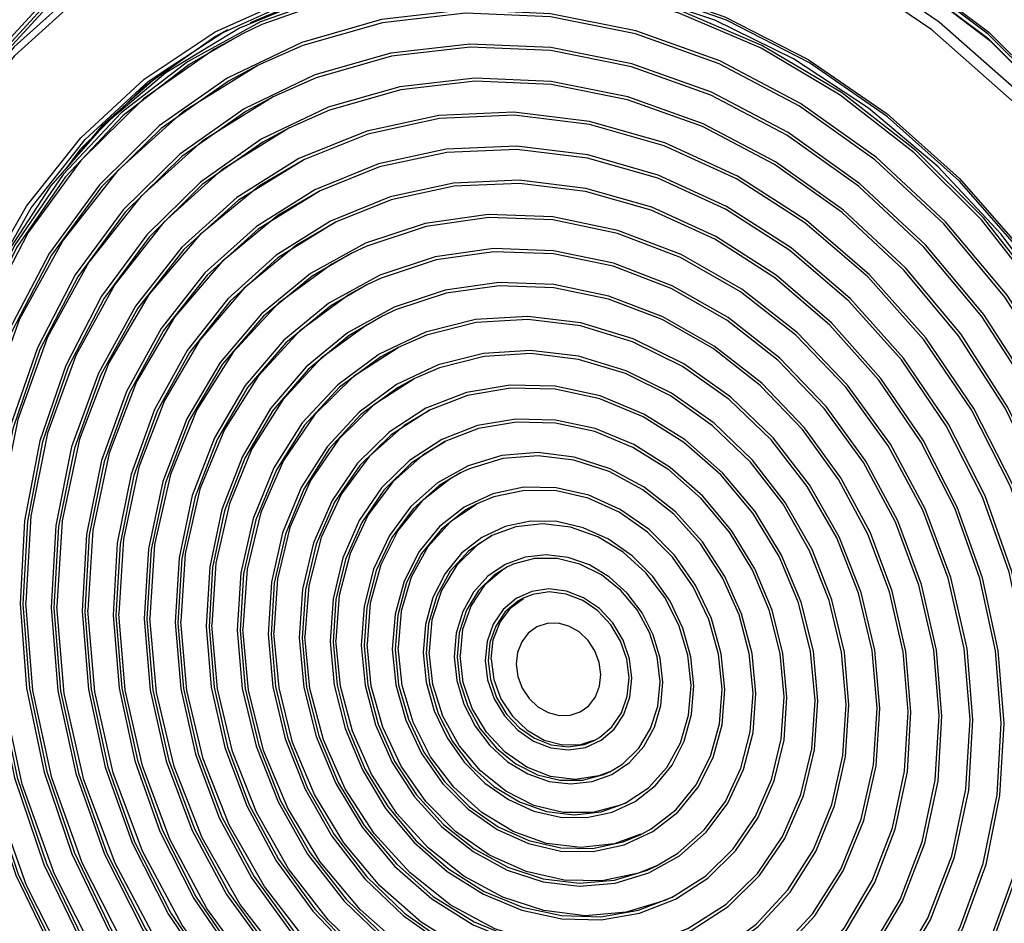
# Model space of a CAD drawing. Header units: millimetres. Extents: x 26456 to 27930, y -18123 to -17119.
# Tile 12 of 96: x 26722 to 26784, y -18042 to -17986. Entities that reach past the tile are written whole.
import ezdxf

# ---------------------------------------------------------------- set-up
doc = ezdxf.new("R2010")
doc.units = ezdxf.units.MM
for name, color, linetype in [('LJ-Y31201-03SOLIDLINE', 7, 'Continuous'), ('LJ-Y31201-18SOLIDLINE', 7, 'Continuous'), ('Y31201-Y31202-PP-20_2SOLIDLINE', 7, 'Continuous')]:
    doc.layers.add(name, color=color, linetype=linetype)

msp = doc.modelspace()

# ---------------------------------------------------------------- linework, layer by layer
at = {"layer": 'LJ-Y31201-03SOLIDLINE', "color": 7}
for points in [[(26755.563, -17973.894), (26762.788, -17975.369), (26769.865, -17978), (26776.632, -17981.729), (26782.937, -17986.472), (26788.637, -17992.122), (26793.6, -17998.55), (26797.714, -18005.611), (26800.883, -18013.141), (26803.038, -18020.975)], [(26755.847, -17974.44), (26762.978, -17975.895), (26769.962, -17978.492), (26776.64, -17982.171), (26782.86, -17986.85), (26788.483, -17992.422), (26793.379, -17998.76), (26797.437, -18005.722), (26800.567, -18013.147), (26802.696, -18020.869)], [(26804.004, -18028.872), (26802.915, -18020.95), (26800.766, -18013.15), (26797.606, -18005.649), (26793.507, -17998.616), (26788.563, -17992.213), (26782.884, -17986.584), (26776.601, -17981.858), (26769.856, -17978.141), (26762.802, -17975.517)], [(26803.752, -18028.68), (26802.683, -18020.898), (26800.579, -18013.231), (26797.486, -18005.853), (26793.474, -17998.932), (26788.635, -17992.622), (26783.075, -17987.065), (26776.92, -17982.387), (26770.309, -17978.691), (26763.388, -17976.063)], [(26718.808, -17989.677), (26723.561, -17984.514), (26729.061, -17980.297)], [(26719.07, -17989.701), (26723.809, -17984.552), (26729.294, -17980.347)], [(26724.174, -17984.403), (26719.436, -17989.553), (26715.552, -17995.529), (26714.881, -17997.049)]]:
    msp.add_lwpolyline(points, dxfattribs=at)
at = {"layer": 'LJ-Y31201-18SOLIDLINE', "color": 7}
for p, q in [((26739.489, -17984.38), (26734.635, -17986.561)), ((26735.088, -17986.312), (26734.333, -17986.74)), ((26734.333, -17986.74), (26729.799, -17989.925))]:
    msp.add_line(p, q, dxfattribs=at)
for points in [[(26755.264, -17976.062), (26748.985, -17975.766), (26742.827, -17976.413), (26736.913, -17977.993), (26731.352, -17980.478), (26726.248, -17983.819), (26721.697, -17987.956), (26717.782, -17992.811), (26714.578, -17998.293), (26712.144, -18004.301), (26710.524, -18010.722)], [(26778.445, -18074.066), (26780.899, -18072.836), (26786.051, -18069.463), (26790.645, -18065.286), (26794.596, -18060.385), (26797.83, -18054.85), (26800.287, -18048.786), (26801.922, -18042.303), (26802.703, -18035.524), (26802.616, -18028.575), (26801.664, -18021.585), (26799.863, -18014.684), (26797.247, -18008.002), (26793.865, -18001.661), (26789.779, -17995.781), (26785.067, -17990.471), (26779.816, -17985.83), (26774.123, -17981.944), (26768.095, -17978.887), (26761.843, -17976.713), (26755.485, -17975.465)], [(26756.52, -18076.927), (26762.798, -18077.223), (26768.956, -18076.576), (26774.871, -18074.996), (26780.432, -18072.512), (26785.535, -18069.17), (26790.087, -18065.033), (26794.001, -18060.178), (26797.205, -18054.696), (26799.64, -18048.688), (26801.259, -18042.267), (26802.033, -18035.552), (26801.947, -18028.668), (26801.003, -18021.743), (26799.219, -18014.907), (26796.627, -18008.287), (26793.276, -18002.006), (26789.229, -17996.182), (26784.561, -17990.922), (26779.358, -17986.325), (26773.718, -17982.477), (26767.746, -17979.448), (26761.554, -17977.296), (26755.264, -17976.062)], [(26734.313, -17986.447), (26739.195, -17984.236), (26744.394, -17982.826), (26749.811, -17982.244), (26755.344, -17982.501), (26760.887, -17983.593), (26766.335, -17985.498), (26771.585, -17988.181), (26776.537, -17991.591), (26781.098, -17995.662), (26785.181, -18000.318), (26788.708, -18005.471), (26791.613, -18011.022), (26793.841, -18016.867), (26795.349, -18022.894)], [(26795.974, -18028.942), (26795.22, -18022.889), (26793.724, -18016.903), (26791.515, -18011.097), (26788.634, -18005.582), (26785.136, -18000.461), (26781.087, -17995.831), (26776.563, -17991.78), (26771.651, -17988.385), (26766.442, -17985.709), (26761.035, -17983.803), (26755.533, -17982.704), (26750.038, -17982.433), (26744.657, -17982.995), (26739.489, -17984.38)], [(26726.299, -17983.211), (26721.68, -17987.375), (26717.702, -17992.267), (26714.44, -17997.797), (26711.956, -18003.861), (26710.296, -18010.347)], [(26715.615, -18019.18), (26716.225, -18013.257), (26717.587, -18007.579), (26719.675, -18002.26), (26722.451, -17997.4), (26725.86, -17993.092), (26729.839, -17989.418), (26734.313, -17986.447)], [(26734.862, -17986.459), (26730.943, -17989.013), (26727.215, -17992.32), (26724.942, -17995.018)], [(26715.955, -18019.161), (26716.562, -18013.265), (26717.917, -18007.619), (26719.994, -18002.33), (26722.755, -17997.498), (26726.145, -17993.215), (26730.103, -17989.561), (26734.635, -17986.561)], [(26729.799, -17989.925), (26725.808, -17993.848), (26724.98, -17994.974)]]:
    msp.add_lwpolyline(points, dxfattribs=at)
at = {"layer": 'Y31201-Y31202-PP-20_2SOLIDLINE', "color": 7}
msp.add_line((26737.238, -17985.992), (26735.993, -17986.58), dxfattribs=at)
for points in [[(26755.368, -17982.975), (26750.169, -17982.713), (26745.069, -17983.201), (26740.154, -17984.429), (26735.831, -17986.213)], [(26750.103, -17982.436), (26745.31, -17982.941), (26740.208, -17984.305), (26736.507, -17985.876)], [(26795.468, -18029.848), (26795.136, -18025.385), (26793.962, -18019.463), (26792.078, -18013.671), (26789.521, -18008.118), (26786.337, -18002.908), (26782.586, -17998.136), (26778.338, -17993.894), (26773.671, -17990.258), (26768.674, -17987.297), (26763.438, -17985.067), (26758.062, -17983.608), (26752.645, -17982.949), (26747.289, -17983.1), (26742.093, -17984.06), (26737.154, -17985.81)], [(26795.3, -18029.939), (26794.961, -18025.39), (26793.792, -18019.494), (26791.917, -18013.728), (26789.371, -18008.2), (26786.201, -18003.013), (26782.467, -17998.263), (26778.238, -17994.039), (26773.592, -17990.42), (26768.617, -17987.472), (26763.404, -17985.252), (26758.052, -17983.8), (26752.66, -17983.143), (26747.327, -17983.294), (26742.154, -17984.249), (26737.238, -17985.992)], [(26795.659, -18029.745), (26795.362, -18025.62), (26794.276, -18019.914), (26792.532, -18014.321), (26790.162, -18008.935), (26787.206, -18003.85), (26783.715, -17999.152), (26779.748, -17994.922), (26775.373, -17991.232), (26770.665, -17988.145), (26765.704, -17985.714), (26760.576, -17983.981), (26755.368, -17982.975)], [(26793.63, -18031.091), (26793.173, -18025.183), (26791.957, -18019.301), (26790.007, -18013.565), (26787.362, -18008.093), (26784.076, -18002.995), (26780.217, -17998.376), (26775.863, -17994.329), (26771.102, -17990.936), (26766.032, -17988.268), (26760.755, -17986.378), (26755.379, -17985.305), (26750.013, -17985.07), (26744.767, -17985.678), (26739.748, -17987.117), (26735.057, -17989.358), (26730.791, -17992.355), (26727.035, -17996.047), (26723.867, -18000.359), (26721.351, -18005.202), (26719.537, -18010.479), (26718.464, -18016.083), (26718.153, -18021.898)], [(26737.154, -17985.81), (26732.564, -17988.318), (26728.409, -17991.537), (26724.765, -17995.408), (26721.702, -17999.857), (26719.275, -18004.803), (26717.531, -18010.153), (26716.501, -18015.807)], [(26793.453, -18031.07), (26792.998, -18025.189), (26791.787, -18019.334), (26789.846, -18013.626), (26787.214, -18008.179), (26783.944, -18003.105), (26780.103, -17998.508), (26775.769, -17994.48), (26771.031, -17991.103), (26765.984, -17988.448), (26760.732, -17986.566), (26755.381, -17985.498), (26750.041, -17985.264), (26744.82, -17985.87), (26739.824, -17987.302), (26736.972, -17988.55)], [(26735.831, -17986.213), (26731.212, -17989.01), (26727.338, -17992.285), (26723.953, -17996.146), (26721.115, -18000.525), (26718.873, -18005.349), (26717.263, -18010.534), (26716.316, -18015.992)], [(26735.996, -17986.586), (26734.265, -17987.522), (26729.798, -17990.66), (26725.866, -17994.525), (26722.549, -17999.039), (26719.914, -18004.11), (26718.016, -18009.635), (26716.893, -18015.501), (26716.567, -18021.589)], [(26735.993, -17986.58), (26732.668, -17988.488), (26728.531, -17991.693), (26724.904, -17995.547), (26721.854, -17999.976), (26719.439, -18004.9), (26717.702, -18010.226), (26716.676, -18015.855)], [(26791.681, -18030.854), (26791.247, -18025.25), (26790.094, -18019.672), (26788.245, -18014.233), (26785.737, -18009.043), (26782.621, -18004.208), (26778.961, -17999.828), (26774.832, -17995.99), (26770.317, -17992.773), (26765.508, -17990.242), (26760.503, -17988.45), (26755.405, -17987.432), (26750.317, -17987.209), (26745.342, -17987.786), (26740.582, -17989.151), (26736.133, -17991.276), (26732.087, -17994.118), (26728.525, -17997.619), (26725.521, -18001.708), (26723.134, -18006.302), (26721.415, -18011.306), (26720.397, -18016.62)], [(26791.504, -18030.832), (26791.072, -18025.256), (26789.925, -18019.706), (26788.085, -18014.293), (26785.589, -18009.129), (26782.489, -18004.319), (26778.847, -17999.96), (26774.738, -17996.141), (26770.245, -17992.94), (26765.46, -17990.422), (26760.481, -17988.638), (26755.408, -17987.625), (26750.344, -17987.404), (26745.394, -17987.978), (26740.657, -17989.336), (26737.954, -17990.519)], [(26736.972, -17988.55), (26735.155, -17989.533), (26730.908, -17992.515), (26727.17, -17996.19), (26724.017, -18000.481), (26721.513, -18005.302), (26719.708, -18010.555), (26718.64, -18016.131), (26718.331, -18021.919)], [(26736.982, -17988.566), (26732.259, -17991.497), (26728.196, -17995.163), (26724.755, -17999.528), (26722.014, -18004.492), (26720.034, -18009.946), (26718.859, -18015.768), (26718.516, -18021.827)], [(26789.732, -18030.616), (26789.322, -18025.318), (26788.232, -18020.044), (26786.483, -18014.9), (26784.111, -18009.993), (26781.165, -18005.422), (26777.705, -18001.28), (26773.8, -17997.651), (26769.531, -17994.609), (26764.984, -17992.216), (26760.252, -17990.522), (26755.432, -17989.559), (26750.62, -17989.348), (26745.916, -17989.894), (26741.415, -17991.184), (26737.209, -17993.194), (26733.383, -17995.881), (26730.015, -17999.192), (26727.175, -18003.058), (26724.918, -18007.401), (26723.292, -18012.134), (26722.33, -18017.158), (26722.051, -18022.373)], [(26789.555, -18030.595), (26789.147, -18025.324), (26788.062, -18020.077), (26786.323, -18014.961), (26783.964, -18010.08), (26781.033, -18005.532), (26777.591, -18001.412), (26773.706, -17997.802), (26769.46, -17994.776), (26764.937, -17992.396), (26760.229, -17990.71), (26755.434, -17989.752), (26750.648, -17989.543), (26745.969, -17990.085), (26741.491, -17991.369), (26738.936, -17992.488)], [(26737.964, -17990.535), (26733.495, -17993.308), (26729.642, -17996.784), (26726.38, -18000.922), (26723.782, -18005.629), (26721.904, -18010.8), (26720.791, -18016.32), (26720.465, -18022.064)], [(26737.954, -17990.519), (26736.231, -17991.45), (26732.205, -17994.278), (26728.661, -17997.762), (26725.671, -18001.831), (26723.297, -18006.402), (26721.586, -18011.382), (26720.573, -18016.669)], [(26787.783, -18030.379), (26787.362, -18025.148), (26786.239, -18019.947), (26784.437, -18014.892), (26781.997, -18010.096), (26778.975, -18005.666), (26775.437, -18001.702), (26771.462, -17998.292), (26767.139, -17995.512), (26762.566, -17993.423), (26757.843, -17992.074), (26753.076, -17991.493), (26748.372, -17991.695), (26743.837, -17992.673), (26739.57, -17994.407), (26735.669, -17996.858), (26732.219, -17999.971), (26729.297, -18003.677), (26726.97, -18007.892), (26725.289, -18012.523), (26724.292, -18017.465), (26724, -18022.61)], [(26787.606, -18030.358), (26787.188, -18025.155), (26786.07, -18019.983), (26784.278, -18014.956), (26781.852, -18010.187), (26778.847, -18005.782), (26775.328, -18001.84), (26771.375, -17998.449), (26767.077, -17995.684), (26762.528, -17993.607), (26757.832, -17992.265), (26753.092, -17991.688), (26748.414, -17991.888), (26743.904, -17992.861), (26739.917, -17994.456)], [(26738.936, -17992.488), (26737.307, -17993.368), (26733.501, -17996.041), (26730.151, -17999.335), (26727.325, -18003.181), (26725.08, -18007.501), (26723.463, -18012.209), (26722.506, -18017.207), (26722.228, -18022.394)], [(26738.946, -17992.504), (26734.731, -17995.119), (26731.089, -17998.405), (26728.005, -18002.317), (26725.549, -18006.766), (26723.775, -18011.654), (26722.722, -18016.871), (26722.414, -18022.302)], [(26785.834, -18030.142), (26785.439, -18025.23), (26784.384, -18020.347), (26782.692, -18015.601), (26780.402, -18011.098), (26777.564, -18006.939), (26774.242, -18003.217), (26770.51, -18000.015), (26766.452, -17997.405), (26762.158, -17995.444), (26757.723, -17994.177), (26753.248, -17993.632), (26748.832, -17993.821), (26744.573, -17994.74), (26740.568, -17996.368), (26736.905, -17998.669), (26733.665, -18001.592), (26730.923, -18005.071), (26728.738, -18009.029), (26727.159, -18013.376), (26726.223, -18018.017), (26725.949, -18022.847)], [(26785.657, -18030.12), (26785.264, -18025.238), (26784.215, -18020.383), (26782.534, -18015.665), (26780.257, -18011.189), (26777.436, -18007.055), (26774.134, -18003.355), (26770.424, -18000.172), (26766.39, -17997.577), (26762.121, -17995.628), (26757.713, -17994.369), (26753.264, -17993.827), (26748.874, -17994.015), (26744.64, -17994.928), (26740.899, -17996.425)], [(26739.917, -17994.456), (26735.781, -17997.023), (26732.35, -18000.119), (26729.445, -18003.803), (26727.131, -18007.995), (26725.459, -18012.6), (26724.467, -18017.516), (26724.177, -18022.632)], [(26739.924, -17994.468), (26737.087, -17996.127), (26733.347, -17999.194), (26730.166, -18002.931), (26727.624, -18007.245), (26725.782, -18012.031), (26724.686, -18017.172), (26724.363, -18022.539)], [(26783.885, -18029.904), (26783.516, -18025.312), (26782.529, -18020.747), (26780.948, -18016.31), (26778.807, -18012.1), (26776.154, -18008.212), (26773.048, -18004.732), (26769.559, -18001.739), (26765.765, -17999.298), (26761.75, -17997.465), (26757.604, -17996.281), (26753.42, -17995.771), (26749.291, -17995.948), (26745.31, -17996.807), (26741.565, -17998.329), (26738.14, -18000.48), (26735.112, -18003.213), (26732.548, -18006.466), (26730.505, -18010.166), (26729.029, -18014.23), (26728.154, -18018.569), (26727.898, -18023.085)], [(26783.708, -18029.883), (26783.341, -18025.32), (26782.361, -18020.783), (26780.789, -18016.374), (26778.662, -18012.191), (26776.025, -18008.328), (26772.939, -18004.87), (26769.472, -18001.896), (26765.702, -17999.47), (26761.713, -17997.649), (26757.593, -17996.472), (26753.436, -17995.966), (26749.333, -17996.141), (26745.377, -17996.995), (26741.88, -17998.394)], [(26740.899, -17996.425), (26737.017, -17998.834), (26733.797, -18001.739), (26731.07, -18005.198), (26728.898, -18009.132), (26727.329, -18013.454), (26726.398, -18018.067), (26726.126, -18022.869)], [(26740.906, -17996.437), (26738.254, -17997.988), (26734.744, -18000.866), (26731.759, -18004.373), (26729.372, -18008.422), (26727.644, -18012.915), (26726.615, -18017.739), (26726.312, -18022.776)], [(26781.936, -18029.667), (26781.56, -18025.181), (26780.552, -18020.727), (26778.937, -18016.416), (26776.754, -18012.352), (26774.058, -18008.637), (26770.914, -18005.361), (26767.4, -18002.606), (26763.603, -18000.439), (26759.616, -17998.914), (26755.538, -17998.068), (26751.468, -17997.921), (26747.507, -17998.479), (26743.752, -17999.726), (26740.297, -18001.632), (26737.225, -18004.15), (26734.613, -18007.219), (26732.525, -18010.762), (26731.012, -18014.693), (26730.112, -18018.914), (26729.847, -18023.322)], [(26781.759, -18029.645), (26781.386, -18025.19), (26780.385, -18020.767), (26778.78, -18016.484), (26776.612, -18012.448), (26773.934, -18008.758), (26770.812, -18005.505), (26767.322, -18002.769), (26763.551, -18000.617), (26759.591, -17999.102), (26755.54, -17998.261), (26751.498, -17998.116), (26747.564, -17998.669), (26743.835, -17999.908), (26742.864, -18000.362)], [(26741.88, -17998.394), (26738.253, -18000.645), (26735.244, -18003.36), (26732.696, -18006.592), (26730.666, -18010.269), (26729.2, -18014.308), (26728.329, -18018.619), (26728.075, -18023.106)], [(26741.887, -17998.406), (26739.421, -17999.848), (26736.141, -18002.538), (26733.351, -18005.815), (26731.121, -18009.6), (26729.505, -18013.798), (26728.544, -18018.306), (26728.261, -18023.014)], [(26779.987, -18029.43), (26779.64, -18025.279), (26778.707, -18021.159), (26777.212, -18017.17), (26775.193, -18013.41), (26772.698, -18009.973), (26769.79, -18006.943), (26766.539, -18004.394), (26763.026, -18002.389), (26759.338, -18000.978), (26755.564, -18000.195), (26751.799, -18000.06), (26748.134, -18000.575), (26744.661, -18001.729), (26741.463, -18003.493), (26738.622, -18005.822), (26736.205, -18008.661), (26734.273, -18011.94), (26732.874, -18015.576), (26732.041, -18019.481), (26731.796, -18023.559)], [(26742.864, -18000.362), (26740.403, -18001.801), (26737.352, -18004.302), (26734.758, -18007.35), (26732.684, -18010.869), (26731.181, -18014.773), (26730.288, -18018.966), (26730.024, -18023.344)], [(26742.868, -18000.369), (26741.635, -18001.043), (26738.299, -18003.496), (26735.448, -18006.574), (26733.16, -18010.193), (26731.497, -18014.255), (26730.505, -18018.647), (26730.21, -18023.251)], [(26779.81, -18029.408), (26779.465, -18025.288), (26778.539, -18021.198), (26777.056, -18017.238), (26775.051, -18013.507), (26772.575, -18010.095), (26769.688, -18007.087), (26766.461, -18004.556), (26762.974, -18002.566), (26759.312, -18001.165), (26755.567, -18000.388), (26751.829, -18000.254), (26748.191, -18000.766), (26744.743, -18001.911), (26743.846, -18002.331)], [(26743.846, -18002.331), (26741.57, -18003.662), (26738.749, -18005.974), (26736.35, -18008.793), (26734.432, -18012.047), (26733.043, -18015.656), (26732.217, -18019.533), (26731.973, -18023.581)], [(26743.849, -18002.337), (26742.723, -18002.953), (26739.638, -18005.222), (26737.002, -18008.068), (26734.887, -18011.415), (26733.349, -18015.17), (26732.431, -18019.231), (26732.159, -18023.489)], [(26778.039, -18029.192), (26777.719, -18025.378), (26776.862, -18021.59), (26775.488, -18017.924), (26773.632, -18014.469), (26771.339, -18011.31), (26768.666, -18008.524), (26765.678, -18006.181), (26762.449, -18004.339), (26759.059, -18003.042), (26755.591, -18002.322), (26752.13, -18002.198), (26748.762, -18002.672), (26745.569, -18003.732), (26742.63, -18005.353), (26740.019, -18007.494), (26737.797, -18010.104), (26736.022, -18013.117), (26734.736, -18016.459), (26733.97, -18020.049), (26733.745, -18023.797)], [(26777.861, -18029.171), (26777.544, -18025.386), (26776.694, -18021.63), (26775.331, -18017.993), (26773.49, -18014.565), (26771.215, -18011.431), (26768.564, -18008.668), (26765.6, -18006.344), (26762.397, -18004.516), (26759.033, -18003.229), (26755.593, -18002.515), (26752.16, -18002.392), (26748.819, -18002.862), (26745.652, -18003.914), (26744.827, -18004.3)], [(26744.827, -18004.3), (26742.737, -18005.522), (26740.146, -18007.646), (26737.942, -18010.235), (26736.181, -18013.224), (26734.905, -18016.539), (26734.146, -18020.1), (26733.922, -18023.818)], [(26744.831, -18004.306), (26743.811, -18004.864), (26740.978, -18006.948), (26738.557, -18009.562), (26736.613, -18012.636), (26735.201, -18016.085), (26734.358, -18019.816), (26734.107, -18023.726)], [(26776.09, -18028.955), (26775.769, -18025.293), (26774.906, -18021.663), (26773.525, -18018.166), (26771.662, -18014.895), (26769.369, -18011.942), (26766.709, -18009.385), (26763.754, -18007.294), (26760.584, -18005.728), (26757.286, -18004.728), (26753.95, -18004.321), (26750.667, -18004.52), (26747.527, -18005.318), (26744.615, -18006.693), (26742.01, -18008.609), (26739.784, -18011.013), (26737.997, -18013.838), (26736.699, -18017.009), (26735.924, -18020.439), (26735.694, -18024.034)], [(26775.912, -18028.933), (26775.595, -18025.303), (26774.739, -18021.706), (26773.37, -18018.239), (26771.524, -18014.997), (26769.251, -18012.069), (26766.614, -18009.535), (26763.685, -18007.463), (26760.543, -18005.91), (26757.274, -18004.919), (26753.967, -18004.516), (26750.713, -18004.713), (26747.6, -18005.504), (26745.807, -18006.27)], [(26745.807, -18006.27), (26744.713, -18006.867), (26742.132, -18008.766), (26739.925, -18011.148), (26738.154, -18013.949), (26736.867, -18017.093), (26736.099, -18020.492), (26735.871, -18024.056)], [(26745.819, -18006.288), (26743, -18008.095), (26740.565, -18010.488), (26738.603, -18013.364), (26737.171, -18016.637), (26736.313, -18020.206), (26736.056, -18023.963)], [(26774.141, -18028.717), (26773.851, -18025.409), (26773.071, -18022.13), (26771.823, -18018.969), (26770.14, -18016.015), (26768.069, -18013.346), (26765.665, -18011.036), (26762.995, -18009.147), (26760.131, -18007.732), (26757.151, -18006.828), (26754.137, -18006.461), (26751.171, -18006.64), (26748.334, -18007.361), (26745.703, -18008.604), (26743.349, -18010.335), (26741.338, -18012.506), (26739.724, -18015.06), (26738.551, -18017.925), (26737.851, -18021.024), (26737.643, -18024.272)], [(26773.964, -18028.696), (26773.677, -18025.419), (26772.905, -18022.172), (26771.668, -18019.043), (26770.002, -18016.116), (26767.951, -18013.473), (26765.57, -18011.186), (26762.926, -18009.315), (26760.09, -18007.914), (26757.139, -18007.019), (26754.154, -18006.655), (26751.217, -18006.833), (26748.407, -18007.547), (26746.789, -18008.238)], [(26746.789, -18008.238), (26745.802, -18008.778), (26743.471, -18010.492), (26741.48, -18012.642), (26739.881, -18015.171), (26738.719, -18018.008), (26738.026, -18021.077), (26737.82, -18024.293)], [(26746.801, -18008.257), (26744.273, -18009.877), (26742.075, -18012.037), (26740.304, -18014.633), (26739.011, -18017.587), (26738.237, -18020.809), (26738.005, -18024.201)], [(26772.192, -18028.48), (26771.906, -18025.36), (26771.133, -18022.275), (26769.897, -18019.319), (26768.236, -18016.58), (26766.199, -18014.142), (26763.85, -18012.08), (26761.258, -18010.456), (26758.504, -18009.319), (26755.67, -18008.704), (26752.843, -18008.629), (26750.108, -18009.097), (26747.55, -18010.094), (26745.244, -18011.59), (26743.263, -18013.538), (26741.665, -18015.88), (26740.499, -18018.544), (26739.801, -18021.45), (26739.592, -18024.509)], [(26772.015, -18028.458), (26771.732, -18025.373), (26770.967, -18022.321), (26769.745, -18019.397), (26768.102, -18016.687), (26766.087, -18014.276), (26763.763, -18012.237), (26761.2, -18010.63), (26758.476, -18009.505), (26755.672, -18008.897), (26752.876, -18008.823), (26750.171, -18009.287), (26747.77, -18010.207)], [(26747.77, -18010.207), (26745.36, -18011.752), (26743.4, -18013.679), (26741.819, -18015.995), (26740.666, -18018.63), (26739.976, -18021.505), (26739.769, -18024.531)], [(26747.779, -18010.221), (26746.186, -18011.175), (26744.015, -18013.095), (26742.254, -18015.468), (26740.964, -18018.214), (26740.188, -18021.238), (26739.954, -18024.438)], [(26770.243, -18028.243), (26769.991, -18025.496), (26769.311, -18022.78), (26768.223, -18020.177), (26766.76, -18017.765), (26764.967, -18015.619), (26762.898, -18013.803), (26760.617, -18012.373), (26758.192, -18011.372), (26755.697, -18010.831), (26753.207, -18010.765), (26750.8, -18011.178), (26748.547, -18012.055), (26746.517, -18013.372), (26744.773, -18015.087), (26743.366, -18017.149), (26742.339, -18019.495), (26741.725, -18022.053), (26741.54, -18024.746)], [(26770.066, -18028.221), (26769.817, -18025.508), (26769.145, -18022.826), (26768.07, -18020.255), (26766.626, -18017.873), (26764.855, -18015.753), (26762.812, -18013.96), (26760.558, -18012.548), (26758.163, -18011.559), (26755.699, -18011.024), (26753.241, -18010.959), (26750.863, -18011.367), (26748.752, -18012.176)], [(26748.752, -18012.176), (26746.633, -18013.534), (26744.91, -18015.228), (26743.52, -18017.264), (26742.507, -18019.581), (26741.9, -18022.108), (26741.718, -18024.768)], [(26748.76, -18012.19), (26747.382, -18013.016), (26745.473, -18014.704), (26743.925, -18016.79), (26742.791, -18019.204), (26742.109, -18021.862), (26741.903, -18024.676)], [(26768.294, -18028.005), (26768.052, -18025.492), (26767.396, -18023.013), (26766.348, -18020.653), (26764.943, -18018.491), (26763.231, -18016.602), (26761.269, -18015.05), (26759.124, -18013.888), (26756.868, -18013.155), (26754.579, -18012.876), (26752.335, -18013.061), (26750.213, -18013.704), (26748.283, -18014.782), (26746.613, -18016.259), (26745.258, -18018.084), (26744.266, -18020.196), (26743.67, -18022.522), (26743.489, -18024.984)], [(26768.117, -18027.984), (26767.878, -18025.506), (26767.231, -18023.063), (26766.198, -18020.736), (26764.814, -18018.606), (26763.126, -18016.744), (26761.192, -18015.214), (26759.077, -18014.068), (26756.854, -18013.346), (26754.598, -18013.071), (26752.386, -18013.253), (26750.294, -18013.886), (26749.735, -18014.144)], [(26749.735, -18014.144), (26748.392, -18014.949), (26746.745, -18016.405), (26745.41, -18018.204), (26744.432, -18020.286), (26743.844, -18022.579), (26743.667, -18025.005)], [(26749.739, -18014.152), (26749.147, -18014.48), (26747.315, -18015.914), (26745.82, -18017.751), (26744.719, -18019.92), (26744.055, -18022.338), (26743.852, -18024.913)], [(26766.345, -18027.768), (26766.116, -18025.517), (26765.495, -18023.305), (26764.504, -18021.214), (26763.183, -18019.327), (26761.581, -18017.715), (26759.761, -18016.441), (26757.792, -18015.553), (26755.75, -18015.085), (26753.713, -18015.056), (26751.76, -18015.466), (26749.966, -18016.301), (26748.4, -18017.527), (26747.121, -18019.097), (26746.18, -18020.952), (26745.611, -18023.02), (26745.438, -18025.221)], [(26766.168, -18027.746), (26765.943, -18025.534), (26765.332, -18023.359), (26764.358, -18021.304), (26763.059, -18019.449), (26761.485, -18017.864), (26759.695, -18016.611), (26757.759, -18015.738), (26755.752, -18015.278), (26753.75, -18015.25), (26751.83, -18015.653), (26750.715, -18016.114)], [(26750.715, -18016.114), (26750.066, -18016.473), (26748.527, -18017.679), (26747.27, -18019.222), (26746.344, -18021.046), (26745.786, -18023.079), (26745.615, -18025.243)], [(26750.73, -18016.136), (26749.097, -18017.229), (26747.681, -18018.797), (26746.633, -18020.697), (26745.997, -18022.846), (26745.801, -18025.15)], [(26764.396, -18027.53), (26764.21, -18025.7), (26763.704, -18023.899), (26762.899, -18022.199), (26761.823, -18020.663), (26760.52, -18019.352), (26759.039, -18018.315), (26757.437, -18017.593), (26755.776, -18017.212), (26754.119, -18017.189), (26752.53, -18017.522), (26751.071, -18018.201), (26749.796, -18019.199), (26748.756, -18020.476), (26747.99, -18021.985), (26747.528, -18023.668), (26747.387, -18025.459)], [(26764.219, -18027.509), (26764.013, -18025.597), (26763.453, -18023.724), (26762.562, -18021.973), (26761.38, -18020.419), (26759.957, -18019.13), (26758.357, -18018.164), (26756.65, -18017.561), (26754.909, -18017.349), (26753.211, -18017.537), (26751.697, -18018.082)], [(26751.697, -18018.082), (26750.236, -18019.061), (26749.088, -18020.332), (26748.238, -18021.871), (26747.723, -18023.613), (26747.564, -18025.48)], [(26751.707, -18018.099), (26750.797, -18018.664), (26749.496, -18019.942), (26748.525, -18021.545), (26747.934, -18023.391), (26747.75, -18025.388)], [(26762.447, -18027.293), (26762.285, -18025.788), (26761.844, -18024.314), (26761.143, -18022.935), (26760.212, -18021.712), (26759.092, -18020.697), (26757.833, -18019.936), (26756.488, -18019.462), (26755.118, -18019.295), (26753.781, -18019.443), (26752.537, -18019.899), (26751.439, -18020.643), (26750.536, -18021.643), (26749.867, -18022.855), (26749.461, -18024.226), (26749.336, -18025.696)], [(26762.27, -18027.271), (26762.091, -18025.703), (26761.601, -18024.174), (26760.824, -18022.761), (26759.801, -18021.536), (26758.581, -18020.559), (26757.226, -18019.88), (26755.805, -18019.533), (26754.388, -18019.535), (26753.046, -18019.885), (26752.68, -18020.051)], [(26752.68, -18020.051), (26751.847, -18020.567), (26750.851, -18021.547), (26750.107, -18022.774), (26749.654, -18024.188), (26749.513, -18025.718)], [(26752.685, -18020.06), (26752.383, -18020.231), (26751.245, -18021.204), (26750.389, -18022.479), (26749.863, -18023.982), (26749.699, -18025.625)], [(26760.498, -18027.056), (26760.349, -18025.836), (26759.941, -18024.655), (26759.298, -18023.58), (26758.457, -18022.675), (26757.467, -18021.992), (26756.385, -18021.571), (26755.274, -18021.436), (26754.2, -18021.594), (26753.223, -18022.038), (26752.402, -18022.74), (26751.784, -18023.661), (26751.404, -18024.746), (26751.285, -18025.933)], [(26760.321, -18027.034), (26760.178, -18025.861), (26759.786, -18024.726), (26759.167, -18023.692), (26758.358, -18022.822), (26757.406, -18022.166), (26756.366, -18021.76), (26755.298, -18021.63), (26754.265, -18021.783), (26753.66, -18022.02)], [(26718.153, -18021.898), (26718.61, -18027.806), (26719.827, -18033.688), (26721.777, -18039.424), (26724.422, -18044.896), (26727.707, -18049.994), (26731.566, -18054.613), (26735.92, -18058.66), (26740.681, -18062.053), (26745.752, -18064.721), (26751.029, -18066.611), (26756.405, -18067.684), (26761.77, -18067.919), (26767.016, -18067.311), (26772.035, -18065.872), (26776.726, -18063.631), (26780.993, -18060.634), (26784.748, -18056.942), (26787.916, -18052.63), (26790.433, -18047.787), (26792.246, -18042.51), (26793.319, -18036.906), (26793.63, -18031.091)], [(26718.331, -18021.919), (26718.786, -18027.8), (26719.996, -18033.655), (26721.937, -18039.363), (26724.569, -18044.81), (26727.839, -18049.884), (26731.68, -18054.481), (26736.014, -18058.509), (26740.753, -18061.886), (26745.799, -18064.541), (26751.052, -18066.423), (26756.402, -18067.491), (26761.743, -18067.725), (26766.964, -18067.119), (26771.96, -18065.687), (26774.811, -18064.439)], [(26774.805, -18064.424), (26770.275, -18066.236), (26764.933, -18067.389), (26759.393, -18067.626), (26753.779, -18066.942), (26748.217, -18065.353), (26742.83, -18062.893), (26737.739, -18059.618), (26733.057, -18055.602), (26728.89, -18050.933), (26725.33, -18045.716), (26722.457, -18040.068), (26720.335, -18034.114), (26719.012, -18027.988), (26718.516, -18021.827)], [(26720.102, -18022.135), (26720.536, -18027.739), (26721.689, -18033.317), (26723.539, -18038.756), (26726.047, -18043.946), (26729.162, -18048.781), (26732.822, -18053.161), (26736.952, -18056.999), (26741.467, -18060.216), (26746.275, -18062.747), (26751.28, -18064.539), (26756.378, -18065.557), (26761.467, -18065.78), (26766.441, -18065.203), (26771.202, -18063.838), (26775.65, -18061.713), (26779.696, -18058.871), (26783.258, -18055.37), (26786.263, -18051.281), (26788.649, -18046.687), (26790.368, -18041.683), (26791.386, -18036.369), (26791.681, -18030.854)], [(26720.279, -18022.157), (26720.711, -18027.733), (26721.858, -18033.283), (26723.699, -18038.696), (26726.194, -18043.86), (26729.295, -18048.67), (26732.936, -18053.029), (26737.045, -18056.848), (26741.538, -18060.049), (26746.323, -18062.567), (26751.303, -18064.351), (26756.376, -18065.364), (26761.439, -18065.586), (26766.389, -18065.011), (26771.126, -18063.653), (26773.829, -18062.47)], [(26773.823, -18062.455), (26769.538, -18064.169), (26764.474, -18065.262), (26759.221, -18065.487), (26753.899, -18064.838), (26748.625, -18063.332), (26743.517, -18061), (26738.69, -18057.895), (26734.252, -18054.087), (26730.301, -18049.66), (26726.926, -18044.714), (26724.202, -18039.359), (26722.19, -18033.714), (26720.935, -18027.906), (26720.465, -18022.064)], [(26772.842, -18060.486), (26768.802, -18062.102), (26764.014, -18063.135), (26759.049, -18063.348), (26754.018, -18062.735), (26749.033, -18061.311), (26744.205, -18059.106), (26739.642, -18056.171), (26735.446, -18052.572), (26731.711, -18048.387), (26728.521, -18043.712), (26725.946, -18038.649), (26724.044, -18033.314), (26722.858, -18027.824), (26722.414, -18022.302)], [(26753.66, -18022.02), (26753.326, -18022.209), (26752.536, -18022.885), (26751.942, -18023.77), (26751.577, -18024.814), (26751.462, -18025.955)], [(26751.648, -18025.862), (26751.783, -18024.63), (26752.211, -18023.518), (26752.903, -18022.602), (26753.679, -18022.047)], [(26722.051, -18022.373), (26722.461, -18027.671), (26723.552, -18032.945), (26725.3, -18038.089), (26727.672, -18042.996), (26730.618, -18047.567), (26734.079, -18051.709), (26737.983, -18055.338), (26742.252, -18058.38), (26746.799, -18060.773), (26751.531, -18062.467), (26756.352, -18063.43), (26761.163, -18063.641), (26765.867, -18063.095), (26770.368, -18061.805), (26774.574, -18059.795), (26778.4, -18057.108), (26781.768, -18053.797), (26784.609, -18049.931), (26786.865, -18045.588), (26788.491, -18040.855), (26789.453, -18035.831), (26789.732, -18030.616)], [(26722.228, -18022.394), (26722.636, -18027.665), (26723.721, -18032.912), (26725.461, -18038.028), (26727.82, -18042.909), (26730.75, -18047.457), (26734.193, -18051.577), (26738.077, -18055.187), (26742.324, -18058.213), (26746.847, -18060.593), (26751.554, -18062.279), (26756.349, -18063.237), (26761.135, -18063.446), (26765.815, -18062.904), (26770.292, -18061.62), (26772.848, -18060.501)], [(26724, -18022.61), (26724.421, -18027.841), (26725.545, -18033.042), (26727.346, -18038.097), (26729.786, -18042.893), (26732.808, -18047.323), (26736.347, -18051.287), (26740.321, -18054.697), (26744.644, -18057.477), (26749.218, -18059.566), (26753.941, -18060.915), (26758.707, -18061.496), (26763.411, -18061.295), (26767.946, -18060.316), (26772.213, -18058.582), (26776.115, -18056.131), (26779.565, -18053.018), (26782.486, -18049.312), (26784.813, -18045.097), (26786.494, -18040.466), (26787.492, -18035.524), (26787.783, -18030.379)], [(26724.177, -18022.632), (26724.596, -18027.834), (26725.713, -18033.006), (26727.505, -18038.033), (26729.931, -18042.802), (26732.937, -18047.207), (26736.455, -18051.149), (26740.408, -18054.54), (26744.706, -18057.305), (26749.255, -18059.382), (26753.952, -18060.724), (26758.692, -18061.301), (26763.369, -18061.101), (26767.88, -18060.128), (26771.866, -18058.533)], [(26771.864, -18058.528), (26770.859, -18058.998), (26766.287, -18060.517), (26761.464, -18061.195), (26756.508, -18061.017), (26751.542, -18059.986), (26746.687, -18058.129), (26742.063, -18055.49), (26737.785, -18052.135), (26733.957, -18048.147), (26730.673, -18043.623), (26728.015, -18038.675), (26726.048, -18033.425), (26724.821, -18028.002), (26724.363, -18022.539)], [(26725.949, -18022.847), (26726.344, -18027.759), (26727.399, -18032.642), (26729.091, -18037.388), (26731.381, -18041.891), (26734.219, -18046.05), (26737.541, -18049.772), (26741.273, -18052.974), (26745.331, -18055.584), (26749.626, -18057.545), (26754.06, -18058.812), (26758.535, -18059.357), (26762.951, -18059.168), (26767.21, -18058.249), (26771.215, -18056.621), (26774.879, -18054.32), (26778.118, -18051.397), (26780.861, -18047.918), (26783.046, -18043.96), (26784.624, -18039.613), (26785.56, -18034.972), (26785.834, -18030.142)], [(26726.126, -18022.869), (26726.519, -18027.751), (26727.568, -18032.606), (26729.249, -18037.324), (26731.526, -18041.8), (26734.347, -18045.934), (26737.65, -18049.634), (26741.359, -18052.817), (26745.394, -18055.412), (26749.663, -18057.361), (26754.071, -18058.62), (26758.52, -18059.162), (26762.91, -18058.975), (26767.143, -18058.061), (26770.885, -18056.564)], [(26770.882, -18056.559), (26769.951, -18056.995), (26765.66, -18058.42), (26761.133, -18059.057), (26756.482, -18058.89), (26751.82, -18057.923), (26747.264, -18056.179), (26742.924, -18053.703), (26738.909, -18050.554), (26735.316, -18046.811), (26732.234, -18042.565), (26729.74, -18037.921), (26727.894, -18032.993), (26726.741, -18027.903), (26726.312, -18022.776)], [(26727.898, -18023.085), (26728.267, -18027.677), (26729.254, -18032.242), (26730.835, -18036.679), (26732.977, -18040.889), (26735.63, -18044.777), (26738.735, -18048.257), (26742.224, -18051.25), (26746.019, -18053.691), (26750.033, -18055.524), (26754.179, -18056.708), (26758.363, -18057.218), (26762.492, -18057.041), (26766.473, -18056.182), (26770.218, -18054.66), (26773.643, -18052.509), (26776.671, -18049.776), (26779.235, -18046.523), (26781.278, -18042.824), (26782.754, -18038.759), (26783.629, -18034.42), (26783.885, -18029.904)], [(26728.075, -18023.106), (26728.442, -18027.669), (26729.422, -18032.206), (26730.994, -18036.615), (26733.122, -18040.798), (26735.758, -18044.661), (26738.844, -18048.119), (26742.311, -18051.093), (26746.081, -18053.519), (26750.071, -18055.34), (26754.19, -18056.517), (26758.347, -18057.023), (26762.45, -18056.848), (26766.406, -18055.994), (26769.903, -18054.595)], [(26769.901, -18054.59), (26769.042, -18054.992), (26765.033, -18056.324), (26760.802, -18056.919), (26756.455, -18056.763), (26752.099, -18055.859), (26747.841, -18054.23), (26743.786, -18051.915), (26740.033, -18048.973), (26736.675, -18045.474), (26733.795, -18041.506), (26731.464, -18037.167), (26729.739, -18032.562), (26728.662, -18027.805), (26728.261, -18023.014)], [(26729.847, -18023.322), (26730.223, -18027.808), (26731.231, -18032.262), (26732.846, -18036.573), (26735.029, -18040.637), (26737.726, -18044.352), (26740.869, -18047.628), (26744.383, -18050.383), (26748.18, -18052.55), (26752.167, -18054.075), (26756.246, -18054.921), (26760.316, -18055.068), (26764.277, -18054.51), (26768.031, -18053.263), (26771.487, -18051.357), (26774.558, -18048.839), (26777.17, -18045.77), (26779.258, -18042.227), (26780.771, -18038.296), (26781.671, -18034.075), (26781.936, -18029.667)], [(26730.024, -18023.344), (26730.398, -18027.799), (26731.399, -18032.222), (26733.003, -18036.505), (26735.171, -18040.541), (26737.849, -18044.231), (26740.972, -18047.484), (26744.461, -18050.22), (26748.233, -18052.372), (26752.192, -18053.887), (26756.243, -18054.728), (26760.286, -18054.873), (26764.22, -18054.32), (26767.949, -18053.081), (26768.919, -18052.627)], [(26768.914, -18052.616), (26766.79, -18053.523), (26762.768, -18054.545), (26758.564, -18054.799), (26754.291, -18054.279), (26750.068, -18052.998), (26746.008, -18050.992), (26742.223, -18048.315), (26738.816, -18045.04), (26735.88, -18041.257), (26733.495, -18037.069), (26731.725, -18032.589), (26730.62, -18027.941), (26730.21, -18023.251)], [(26731.796, -18023.559), (26732.144, -18027.71), (26733.076, -18031.83), (26734.571, -18035.819), (26736.59, -18039.579), (26739.085, -18043.016), (26741.993, -18046.046), (26745.244, -18048.595), (26748.757, -18050.6), (26752.446, -18052.011), (26756.219, -18052.794), (26759.985, -18052.929), (26763.649, -18052.414), (26767.123, -18051.26), (26770.32, -18049.497), (26773.162, -18047.167), (26775.578, -18044.328), (26777.51, -18041.049), (26778.909, -18037.413), (26779.742, -18033.508), (26779.987, -18029.43)], [(26731.973, -18023.581), (26732.318, -18027.701), (26733.244, -18031.791), (26734.728, -18035.751), (26736.732, -18039.482), (26739.209, -18042.894), (26742.096, -18045.902), (26745.323, -18048.433), (26748.81, -18050.423), (26752.471, -18051.824), (26756.217, -18052.601), (26759.954, -18052.735), (26763.592, -18052.223), (26767.04, -18051.078), (26767.938, -18050.658)], [(26767.933, -18050.647), (26765.983, -18051.48), (26762.264, -18052.425), (26758.376, -18052.66), (26754.426, -18052.179), (26750.521, -18050.994), (26746.767, -18049.139), (26743.267, -18046.664), (26740.117, -18043.636), (26737.402, -18040.138), (26735.196, -18036.265), (26733.56, -18032.123), (26732.538, -18027.825), (26732.159, -18023.489)], [(26733.745, -18023.797), (26734.065, -18027.611), (26734.922, -18031.399), (26736.295, -18035.065), (26738.151, -18038.52), (26740.444, -18041.679), (26743.118, -18044.465), (26746.105, -18046.808), (26749.334, -18048.65), (26752.724, -18049.947), (26756.193, -18050.667), (26759.654, -18050.791), (26763.022, -18050.317), (26766.214, -18049.257), (26769.153, -18047.636), (26771.765, -18045.495), (26773.986, -18042.885), (26775.761, -18039.872), (26777.048, -18036.53), (26777.813, -18032.94), (26778.039, -18029.192)], [(26733.922, -18023.818), (26734.239, -18027.603), (26735.089, -18031.359), (26736.452, -18034.996), (26738.293, -18038.424), (26740.568, -18041.558), (26743.22, -18044.321), (26746.184, -18046.645), (26749.387, -18048.473), (26752.75, -18049.76), (26756.19, -18050.474), (26759.623, -18050.597), (26762.965, -18050.127), (26766.132, -18049.075), (26766.956, -18048.689)], [(26766.951, -18048.678), (26765.176, -18049.436), (26761.76, -18050.304), (26758.189, -18050.52), (26754.561, -18050.078), (26750.973, -18048.99), (26747.526, -18047.286), (26744.311, -18045.013), (26741.417, -18042.232), (26738.923, -18039.018), (26736.898, -18035.461), (26735.395, -18031.657), (26734.456, -18027.709), (26734.107, -18023.726)], [(26735.694, -18024.034), (26736.014, -18027.696), (26736.877, -18031.326), (26738.259, -18034.823), (26740.121, -18038.094), (26742.414, -18041.047), (26745.074, -18043.604), (26748.03, -18045.695), (26751.2, -18047.261), (26754.497, -18048.261), (26757.833, -18048.668), (26761.116, -18048.469), (26764.257, -18047.671), (26767.169, -18046.296), (26769.773, -18044.38), (26771.999, -18041.976), (26773.786, -18039.151), (26775.084, -18035.98), (26775.859, -18032.55), (26776.09, -18028.955)], [(26735.871, -18024.056), (26736.189, -18027.686), (26737.044, -18031.283), (26738.413, -18034.75), (26740.26, -18037.992), (26742.532, -18040.92), (26745.169, -18043.454), (26748.099, -18045.526), (26751.241, -18047.079), (26754.51, -18048.07), (26757.816, -18048.473), (26761.07, -18048.276), (26764.183, -18047.485), (26765.976, -18046.719)], [(26765.969, -18046.701), (26763.18, -18047.77), (26759.822, -18048.345), (26756.349, -18048.254), (26752.869, -18047.498), (26749.485, -18046.102), (26746.302, -18044.107), (26743.417, -18041.574), (26740.915, -18038.58), (26738.875, -18035.216), (26737.357, -18031.584), (26736.408, -18027.795), (26736.056, -18023.963)], [(26764.988, -18044.732), (26762.489, -18045.69), (26759.457, -18046.209), (26756.323, -18046.127), (26753.181, -18045.445), (26750.127, -18044.184), (26747.254, -18042.383), (26744.649, -18040.097), (26742.391, -18037.395), (26740.549, -18034.358), (26739.179, -18031.08), (26738.323, -18027.659), (26738.005, -18024.201)], [(26758.549, -18026.818), (26758.449, -18026.056), (26758.175, -18025.325), (26757.745, -18024.672), (26757.189, -18024.144), (26756.545, -18023.776), (26755.856, -18023.594), (26755.169, -18023.609), (26754.532, -18023.821), (26753.987, -18024.215), (26753.572, -18024.764), (26753.315, -18025.431), (26753.234, -18026.171)], [(26737.643, -18024.272), (26737.932, -18027.58), (26738.712, -18030.859), (26739.96, -18034.02), (26741.643, -18036.974), (26743.714, -18039.643), (26746.118, -18041.953), (26748.788, -18043.842), (26751.652, -18045.257), (26754.632, -18046.161), (26757.646, -18046.528), (26760.612, -18046.349), (26763.449, -18045.628), (26766.081, -18044.385), (26768.434, -18042.654), (26770.445, -18040.483), (26772.059, -18037.929), (26773.232, -18035.064), (26773.933, -18031.965), (26774.141, -18028.717)], [(26737.82, -18024.293), (26738.107, -18027.57), (26738.879, -18030.817), (26740.115, -18033.946), (26741.781, -18036.873), (26743.833, -18039.516), (26746.213, -18041.803), (26748.857, -18043.674), (26751.693, -18045.075), (26754.644, -18045.97), (26757.629, -18046.334), (26760.566, -18046.156), (26763.376, -18045.442), (26764.995, -18044.751)], [(26739.592, -18024.509), (26739.878, -18027.629), (26740.65, -18030.714), (26741.886, -18033.671), (26743.547, -18036.409), (26745.584, -18038.847), (26747.933, -18040.909), (26750.525, -18042.533), (26753.279, -18043.67), (26756.113, -18044.285), (26758.94, -18044.36), (26761.675, -18043.892), (26764.234, -18042.895), (26766.539, -18041.399), (26768.521, -18039.451), (26770.119, -18037.109), (26771.285, -18034.445), (26771.983, -18031.539), (26772.192, -18028.48)], [(26739.769, -18024.531), (26740.052, -18027.616), (26740.816, -18030.668), (26742.038, -18033.593), (26743.682, -18036.302), (26745.696, -18038.713), (26748.02, -18040.752), (26750.583, -18042.359), (26753.308, -18043.484), (26756.111, -18044.092), (26758.907, -18044.166), (26761.612, -18043.702), (26764.013, -18042.782)], [(26764.01, -18042.776), (26763.46, -18043.03), (26760.7, -18043.865), (26757.783, -18044.106), (26754.808, -18043.743), (26751.876, -18042.79), (26749.087, -18041.279), (26746.536, -18039.262), (26744.31, -18036.806), (26742.485, -18033.996), (26741.122, -18030.928), (26740.269, -18027.705), (26739.954, -18024.438)], [(26741.54, -18024.746), (26741.792, -18027.493), (26742.473, -18030.209), (26743.561, -18032.813), (26745.023, -18035.224), (26746.816, -18037.37), (26748.885, -18039.186), (26751.167, -18040.616), (26753.592, -18041.617), (26756.087, -18042.158), (26758.576, -18042.224), (26760.983, -18041.811), (26763.236, -18040.934), (26765.266, -18039.617), (26767.011, -18037.902), (26768.418, -18035.84), (26769.444, -18033.494), (26770.059, -18030.936), (26770.243, -18028.243)], [(26741.718, -18024.768), (26741.966, -18027.481), (26742.638, -18030.163), (26743.713, -18032.735), (26745.158, -18035.116), (26746.928, -18037.236), (26748.972, -18039.029), (26751.225, -18040.441), (26753.62, -18041.43), (26756.084, -18041.965), (26758.543, -18042.03), (26760.921, -18041.622), (26763.031, -18040.813)], [(26763.029, -18040.807), (26762.568, -18041.02), (26760.141, -18041.754), (26757.577, -18041.966), (26754.961, -18041.647), (26752.384, -18040.809), (26749.932, -18039.481), (26747.689, -18037.707), (26745.732, -18035.548), (26744.128, -18033.078), (26742.93, -18030.381), (26742.18, -18027.548), (26741.903, -18024.676)], [(26743.489, -18024.984), (26743.732, -18027.497), (26744.388, -18029.976), (26745.436, -18032.336), (26746.84, -18034.498), (26748.552, -18036.387), (26750.514, -18037.939), (26752.66, -18039.101), (26754.915, -18039.834), (26757.204, -18040.113), (26759.448, -18039.928), (26761.571, -18039.285), (26763.5, -18038.207), (26765.171, -18036.73), (26766.525, -18034.905), (26767.517, -18032.793), (26768.114, -18030.467), (26768.294, -18028.005)], [(26743.667, -18025.005), (26743.905, -18027.483), (26744.552, -18029.926), (26745.585, -18032.253), (26746.969, -18034.383), (26748.657, -18036.245), (26750.591, -18037.775), (26752.706, -18038.921), (26754.929, -18039.643), (26757.185, -18039.918), (26759.397, -18039.736), (26761.49, -18039.103), (26762.048, -18038.845)], [(26762.043, -18038.831), (26760.909, -18039.299), (26758.625, -18039.779), (26756.243, -18039.745), (26753.855, -18039.198), (26751.552, -18038.16), (26749.423, -18036.669), (26747.55, -18034.784), (26746.005, -18032.577), (26744.846, -18030.132), (26744.119, -18027.545), (26743.852, -18024.913)], [(26745.438, -18025.221), (26745.667, -18027.472), (26746.288, -18029.684), (26747.279, -18031.775), (26748.601, -18033.662), (26750.202, -18035.274), (26752.023, -18036.548), (26753.992, -18037.436), (26756.034, -18037.904), (26758.07, -18037.933), (26760.023, -18037.523), (26761.817, -18036.688), (26763.384, -18035.463), (26764.662, -18033.892), (26765.604, -18032.037), (26766.172, -18029.969), (26766.345, -18027.768)], [(26745.615, -18025.243), (26745.84, -18027.455), (26746.451, -18029.63), (26747.425, -18031.685), (26748.724, -18033.54), (26750.299, -18035.125), (26752.088, -18036.378), (26754.024, -18037.251), (26756.031, -18037.711), (26758.033, -18037.739), (26759.953, -18037.336), (26761.068, -18036.875)], [(26761.06, -18036.853), (26759.386, -18037.456), (26757.29, -18037.687), (26755.142, -18037.426), (26753.035, -18036.682), (26751.06, -18035.49), (26749.305, -18033.9), (26747.846, -18031.982), (26746.746, -18029.82), (26746.055, -18027.51), (26745.801, -18025.15)], [(26760.083, -18034.899), (26759.792, -18035.031), (26758.04, -18035.489), (26756.19, -18035.491), (26754.335, -18035.037), (26752.566, -18034.151), (26750.974, -18032.876), (26749.637, -18031.276), (26748.624, -18029.432), (26747.984, -18027.436), (26747.75, -18025.388)], [(26747.387, -18025.459), (26747.573, -18027.289), (26748.079, -18029.09), (26748.885, -18030.79), (26749.96, -18032.326), (26751.263, -18033.637), (26752.744, -18034.674), (26754.346, -18035.396), (26756.007, -18035.777), (26757.664, -18035.8), (26759.253, -18035.467), (26760.713, -18034.788), (26761.987, -18033.791), (26763.027, -18032.513), (26763.793, -18031.004), (26764.255, -18029.321), (26764.396, -18027.53)], [(26747.564, -18025.48), (26747.77, -18027.392), (26748.33, -18029.265), (26749.221, -18031.016), (26750.404, -18032.57), (26751.826, -18033.859), (26753.426, -18034.825), (26755.134, -18035.428), (26756.875, -18035.64), (26758.573, -18035.452), (26760.086, -18034.907)], [(26749.336, -18025.696), (26749.498, -18027.201), (26749.939, -18028.675), (26750.641, -18030.054), (26751.571, -18031.277), (26752.691, -18032.292), (26753.951, -18033.053), (26755.295, -18033.527), (26756.666, -18033.694), (26758.002, -18033.546), (26759.247, -18033.09), (26760.344, -18032.346), (26761.248, -18031.346), (26761.917, -18030.134), (26762.322, -18028.763), (26762.447, -18027.293)], [(26749.513, -18025.718), (26749.693, -18027.286), (26750.183, -18028.815), (26750.959, -18030.228), (26751.983, -18031.453), (26753.202, -18032.43), (26754.557, -18033.109), (26755.978, -18033.456), (26757.395, -18033.455), (26758.737, -18033.104), (26759.103, -18032.938)], [(26759.097, -18032.921), (26758.42, -18033.187), (26756.932, -18033.407), (26755.394, -18033.219), (26753.896, -18032.636), (26752.525, -18031.69), (26751.36, -18030.437), (26750.47, -18028.949), (26749.905, -18027.314), (26749.699, -18025.625)], [(26751.285, -18025.933), (26751.434, -18027.153), (26751.842, -18028.334), (26752.485, -18029.409), (26753.326, -18030.314), (26754.317, -18030.997), (26755.399, -18031.418), (26756.509, -18031.553), (26757.584, -18031.395), (26758.56, -18030.951), (26759.381, -18030.249), (26760, -18029.328), (26760.379, -18028.243), (26760.498, -18027.056)], [(26751.462, -18025.955), (26751.605, -18027.128), (26751.998, -18028.263), (26752.616, -18029.297), (26753.425, -18030.167), (26754.377, -18030.824), (26755.418, -18031.229), (26756.485, -18031.359), (26757.519, -18031.206), (26758.123, -18030.969)], [(26751.648, -18025.862), (26751.814, -18027.132), (26752.271, -18028.352), (26752.988, -18029.439), (26753.915, -18030.319), (26754.989, -18030.932), (26756.137, -18031.237), (26757.282, -18031.211), (26758.114, -18030.94)], [(26753.234, -18026.171), (26753.334, -18026.933), (26753.608, -18027.665), (26754.038, -18028.317), (26754.594, -18028.845), (26755.239, -18029.213), (26755.928, -18029.395), (26756.614, -18029.38), (26757.252, -18029.168), (26757.796, -18028.775), (26758.211, -18028.225), (26758.468, -18027.558), (26758.549, -18026.818)], [(26758.123, -18030.969), (26758.457, -18030.78), (26759.247, -18030.104), (26759.842, -18029.219), (26760.207, -18028.175), (26760.321, -18027.034)], [(26759.103, -18032.938), (26759.936, -18032.422), (26760.932, -18031.442), (26761.676, -18030.215), (26762.129, -18028.801), (26762.27, -18027.271)], [(26760.086, -18034.907), (26761.548, -18033.928), (26762.695, -18032.657), (26763.545, -18031.118), (26764.06, -18029.376), (26764.219, -18027.509)], [(26761.068, -18036.875), (26761.717, -18036.516), (26763.257, -18035.311), (26764.514, -18033.767), (26765.439, -18031.943), (26765.998, -18029.91), (26766.168, -18027.746)], [(26762.048, -18038.845), (26763.392, -18038.04), (26765.038, -18036.584), (26766.373, -18034.785), (26767.351, -18032.703), (26767.939, -18030.41), (26768.117, -18027.984)], [(26763.031, -18040.813), (26765.15, -18039.455), (26766.873, -18037.761), (26768.263, -18035.725), (26769.277, -18033.408), (26769.884, -18030.881), (26770.066, -18028.221)], [(26764.013, -18042.782), (26766.423, -18041.237), (26768.383, -18039.31), (26769.964, -18036.994), (26771.117, -18034.359), (26771.808, -18031.484), (26772.015, -18028.458)], [(26764.995, -18044.751), (26765.982, -18044.211), (26768.312, -18042.497), (26770.304, -18040.347), (26771.902, -18037.818), (26773.064, -18034.981), (26773.757, -18031.912), (26773.964, -18028.696)], [(26765.976, -18046.719), (26767.07, -18046.122), (26769.652, -18044.223), (26771.858, -18041.841), (26773.629, -18039.04), (26774.916, -18035.896), (26775.684, -18032.497), (26775.912, -18028.933)], [(26766.956, -18048.689), (26769.047, -18047.467), (26771.638, -18045.343), (26773.841, -18042.754), (26775.602, -18039.765), (26776.878, -18036.45), (26777.638, -18032.889), (26777.861, -18029.171)], [(26767.938, -18050.658), (26770.214, -18049.327), (26773.035, -18047.015), (26775.433, -18044.196), (26777.351, -18040.942), (26778.74, -18037.333), (26779.567, -18033.456), (26779.81, -18029.408)], [(26768.919, -18052.627), (26771.381, -18051.188), (26774.431, -18048.687), (26777.026, -18045.639), (26779.099, -18042.12), (26780.602, -18038.216), (26781.496, -18034.023), (26781.759, -18029.645)], [(26769.903, -18054.595), (26773.531, -18052.344), (26776.54, -18049.629), (26779.088, -18046.397), (26781.118, -18042.72), (26782.584, -18038.681), (26783.454, -18034.37), (26783.708, -18029.883)], [(26770.885, -18056.564), (26774.766, -18054.155), (26777.986, -18051.25), (26780.713, -18047.791), (26782.885, -18043.857), (26784.454, -18039.535), (26785.385, -18034.922), (26785.657, -18030.12)]]:
    msp.add_lwpolyline(points, dxfattribs=at)

doc.saveas('drawing.dxf')
